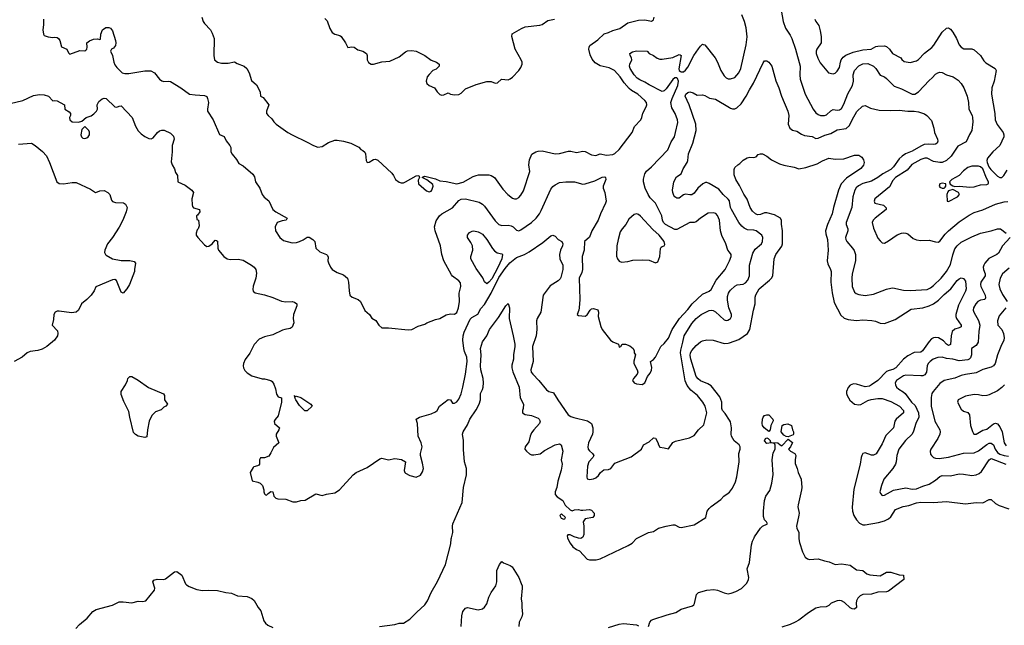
# Model space of a CAD drawing. Header units: inches. Extents: x 1771504 to 1971212, y 471788 to 643615.
# Tile 91 of 256: x 1873361 to 1882572, y 509182 to 514846. Entities that reach past the tile are written whole.
import ezdxf

# ---------------------------------------------------------------- set-up
doc = ezdxf.new("R2010")
doc.units = ezdxf.units.IN
doc.header["$MEASUREMENT"] = 0
for name, color, linetype in [('B8570', 7, 'Continuous'), ('B8571', 7, 'Continuous'), ('B8580', 7, 'Continuous'), ('B8581', 7, 'Continuous')]:
    doc.layers.add(name, color=color, linetype=linetype)

msp = doc.modelspace()

# ---------------------------------------------------------------- linework, layer by layer
at = {"layer": 'B8570', "color": 5}
for points, elevation in [([(1876726, 509170), (1876870, 509190.8), (1876910, 509201), (1876950, 509201), (1877010, 509238.8), (1877074.6, 509305.4), (1877150, 509372.4), (1877174.7, 509410), (1877209.8, 509490.2), (1877270, 509590.4), (1877343.4, 509750), (1877395.4, 509944.6), (1877398.4, 509990), (1877400.8, 510000)], 420), ([(1878485.9, 510000), (1878488, 509990), (1878510, 509950.8), (1878536.8, 509916.8), (1878571.3, 509890), (1878597.3, 509877.3), (1878670, 509802), (1878690, 509793), (1878753.2, 509793.2), (1878790, 509803.1), (1879052.6, 509927.4), (1879089.6, 509950.4), (1879130, 509993), (1879143.8, 510000)], 420), ([(1878618.5, 510000), (1878610, 509995.1), (1878590, 509997), (1878580.5, 510000)], 420), ([(1877492.3, 509170), (1877497.4, 509270), (1877506.2, 509310), (1877530, 509342.3), (1877550, 509348.9), (1877650, 509327.1), (1877690, 509335.2), (1877710, 509350.2), (1877730, 509382), (1877750, 509443.8), (1877771.9, 509490), (1877815.8, 509550), (1877825.6, 509590), (1877825.4, 509694.6), (1877850, 509751), (1877870, 509778), (1877885.8, 509765.8), (1877950, 509741.3), (1877967.8, 509727.8), (1878028.9, 509628.9), (1878053.7, 509573.7), (1878061.1, 509550), (1878061.7, 509530), (1878051.4, 509430), (1878059.5, 509390), (1878058.7, 509350), (1878065.2, 509290), (1878058.9, 509261.1), (1878033.2, 509210), (1878029.1, 509170)], 380), ([(1873887, 509153), (1873919.7, 509190), (1873991.3, 509250), (1874043.5, 509310), (1874074.5, 509330), (1874230, 509371.5), (1874290, 509401.2), (1874330, 509402.4), (1874410, 509392.9), (1874470, 509406.5), (1874510, 509405), (1874542, 509410), (1874620.3, 509510), (1874625.6, 509530), (1874607.6, 509590), (1874615.3, 509604.7), (1874645.6, 509614.4), (1874708.3, 509611.7), (1874723.5, 509616.5), (1874810, 509681), (1874830, 509684.7), (1874876, 509650), (1874911.3, 509570), (1874920.7, 509560.7), (1874946, 509546), (1875017.6, 509517.6), (1875070, 509506), (1875130.3, 509510.3), (1875210, 509508.4), (1875290, 509487.7), (1875341.4, 509481.4), (1875396.8, 509456.8), (1875490, 509450.7), (1875533.2, 509433.2), (1875555.2, 509415.2), (1875591, 509350), (1875616.1, 509316.1), (1875643.9, 509223.9), (1875661.1, 509201.1), (1875682.6, 509182.6), (1875730, 509160.5)], 420), ([(1879243.9, 509170), (1879256.4, 509210), (1879270.7, 509229.3), (1879283.8, 509236.2), (1879419.2, 509280.8), (1879498.6, 509301.4), (1879550, 509334), (1879655.8, 509364.2), (1879666.7, 509373.3), (1879673, 509387), (1879693.3, 509470), (1879710, 509490.3), (1879790, 509512), (1879855.6, 509515.6), (1879890, 509510.4), (1879950, 509484.6), (1879990, 509476.9), (1880000, 509478.7)], 380), ([(1878870, 509161.1), (1878970, 509194), (1879010, 509198.9), (1879130, 509184.9), (1879150, 509176.5)], 380)]:
    msp.add_lwpolyline(points, dxfattribs=dict(at, elevation=elevation))
at = {"layer": 'B8571', "color": 5}
for points, elevation in [([(1873584, 514850), (1873583.5, 514796.5), (1873577.3, 514750), (1873582.8, 514710), (1873590, 514698), (1873625.8, 514685.8), (1873670, 514680.7), (1873690, 514682.8), (1873710, 514678.8), (1873724.7, 514670), (1873737.3, 514650), (1873750.8, 514590.8), (1873802, 514570), (1873816.9, 514536.9), (1873830, 514522), (1873922.7, 514557.3), (1873970, 514556), (1873980.4, 514559.6), (1873988.7, 514570), (1873992.7, 514590), (1873989.3, 514630.7), (1874012.5, 514647.5), (1874050, 514664), (1874090, 514667.3), (1874110, 514661), (1874115.5, 514664.5), (1874120.4, 514710), (1874136.8, 514750), (1874167.9, 514772.1), (1874193.6, 514773.6), (1874210, 514766.9), (1874230, 514742), (1874257.4, 514650), (1874259.8, 514630), (1874255.8, 514604.2), (1874239.1, 514580.9), (1874219.1, 514570), (1874210.4, 514550), (1874228.9, 514510), (1874240.3, 514450), (1874250, 514423.8), (1874270, 514398), (1874320.7, 514350), (1874343, 514343), (1874382.3, 514342.3), (1874530, 514368.1), (1874586.9, 514366.9), (1874621.3, 514350), (1874669, 514289), (1874690, 514273), (1874710, 514268), (1874750, 514270.8), (1874770, 514266.8), (1874868.1, 514208.1), (1874950, 514150.8), (1875002.5, 514142.5), (1875090, 514137.6), (1875110, 514127.7), (1875118.9, 514110), (1875127, 514070), (1875118, 514010), (1875119.1, 513990), (1875170.6, 513910), (1875230, 513771.3), (1875272.2, 513752.2), (1875292.3, 513712.3), (1875326.8, 513670), (1875334.8, 513650), (1875336, 513610), (1875347.5, 513587.5), (1875390, 513538), (1875410, 513502), (1875450, 513478), (1875542.5, 513402.5), (1875556.4, 513376.4), (1875568.1, 513328.1), (1875606.8, 513270), (1875630, 513212), (1875647.1, 513187.1), (1875690.6, 513150.6), (1875730, 513071.3), (1875758, 513050), (1875862, 512990), (1875854, 512970), (1875815.9, 512964.1), (1875770.6, 512949.4), (1875750.8, 512910), (1875754.8, 512870), (1875793.4, 512810), (1875830, 512781.6), (1875910, 512758.9), (1875950, 512762), (1875979.3, 512770), (1876013.2, 512786.8), (1876050, 512813), (1876070, 512810.5), (1876102, 512790), (1876122, 512770), (1876131.3, 512710), (1876170, 512674.8), (1876230, 512651.3), (1876239.8, 512639.8), (1876246, 512626), (1876244.9, 512590), (1876250, 512572), (1876267.7, 512530), (1876284, 512510), (1876330, 512481.6), (1876390, 512461), (1876427.1, 512427.1), (1876437.3, 512390), (1876441.6, 512310), (1876450.4, 512270), (1876470.7, 512250), (1876527.9, 512227.9), (1876550, 512210.5), (1876590, 512126.8), (1876634, 512090), (1876654.8, 512054.8), (1876693.7, 512033.7), (1876720.7, 511990), (1876750, 511964.9), (1876810, 511963.8), (1876994.8, 511945.2), (1877030, 511947.7), (1877090, 511978.8), (1877150, 511998), (1877170, 512010.4), (1877250, 512042.4), (1877290, 512052.7), (1877350, 512086.4), (1877390, 512096.4), (1877430, 512093.4), (1877450, 512107.7), (1877466.6, 512150), (1877476.1, 512210), (1877473.3, 512286.7), (1877486.6, 512350), (1877484.2, 512384.2), (1877470, 512403.7), (1877410, 512447.6), (1877400, 512460), (1877329.8, 512590), (1877309.4, 512649.4), (1877297.7, 512730), (1877246.1, 512870), (1877240.8, 512910), (1877255.6, 512964.4), (1877287.3, 513012.7), (1877309.2, 513030.8), (1877410, 513085.7), (1877470, 513154.3), (1877490, 513166.3), (1877530, 513170.3), (1877659.1, 513139.1), (1877690, 513120.4), (1877710, 513100.4), (1877810, 512965.3), (1877844.4, 512930), (1877870, 512922), (1877930, 512922.8), (1877958.6, 512918.6), (1877977.1, 512910), (1878010, 512877.1), (1878030, 512872), (1878050, 512879.1), (1878150, 512949), (1878193.3, 512990), (1878222.2, 513030), (1878238.5, 513061.5), (1878330, 513260.7), (1878350, 513285.5), (1878370, 513300.5), (1878410, 513323), (1878470, 513330.4), (1878550, 513328.7), (1878628.8, 513308.8), (1878650, 513311.7), (1878740.9, 513339.1), (1878810, 513374.6), (1878836.3, 513376.3), (1878841, 513370), (1878842.8, 513350), (1878819.1, 513290), (1878819.1, 513270), (1878834.4, 513230), (1878848.2, 513150), (1878842.6, 513130), (1878795.3, 513030), (1878773.1, 512970), (1878712.7, 512870), (1878690, 512813.2), (1878646, 512770), (1878640.3, 512690), (1878624, 512630), (1878626.2, 512510), (1878619.1, 512480.9), (1878596, 512430), (1878600.9, 512230), (1878595.8, 512150), (1878591.7, 512128.3), (1878574.8, 512090), (1878590, 512080.5), (1878650, 512073.7), (1878670, 512084.4), (1878696.3, 512130), (1878710, 512141.7), (1878730, 512146.3), (1878770, 512131.8), (1878775.8, 512110), (1878772.7, 512070), (1878797.1, 511977.1), (1878810.8, 511950), (1878888.4, 511850), (1878910, 511834), (1878962, 511810), (1878970, 511782), (1878986, 511790), (1878998, 511810), (1879027.7, 511812.3), (1879070, 511796.5), (1879099.1, 511770), (1879110.6, 511750), (1879110.9, 511730.9), (1879122, 511710), (1879106.4, 511653.6), (1879106.4, 511630), (1879138.8, 511570), (1879142.8, 511550), (1879136, 511530), (1879102.8, 511490), (1879094, 511470), (1879109.1, 511449.1), (1879130, 511441.7), (1879185.1, 511434.9), (1879210, 511450.8), (1879234.3, 511510), (1879258.6, 511541.4), (1879271.9, 511568.1), (1879274.5, 511594.5), (1879263.7, 511650), (1879290, 511668.4), (1879309.6, 511690), (1879359.5, 511790), (1879390, 511817.3), (1879430, 511868), (1879464.2, 511950), (1879533.3, 512050), (1879610, 512135.3), (1879651.3, 512188.7), (1879750, 512280.4), (1879810, 512308.5), (1879830, 512323.8), (1879875.3, 512410), (1879962.2, 512510), (1880000, 512591.3)], 460), ([(1875065.2, 514870), (1875076.6, 514830), (1875089.1, 514809.1), (1875144.2, 514750), (1875161.1, 514721.1), (1875179.5, 514670), (1875175.5, 514510), (1875182.8, 514470), (1875210, 514449.2), (1875250, 514440.6), (1875310, 514438.6), (1875370, 514453), (1875396.3, 514436.3), (1875462, 514410), (1875486, 514390), (1875506.4, 514350), (1875530, 514276), (1875576.5, 514236.5), (1875593, 514210), (1875611.6, 514168.4), (1875614, 514130), (1875638, 514118), (1875691, 514050), (1875671, 513990), (1875671, 513970), (1875684.9, 513950), (1875718.2, 513918.2), (1875737.4, 513890), (1875760.3, 513870), (1875870, 513790.9), (1875908.4, 513768.4), (1876050, 513701.9), (1876108, 513668), (1876150, 513653.8), (1876190, 513658.7), (1876250, 513698), (1876310, 513719.3), (1876330, 513720.5), (1876390, 513710.4), (1876458, 513690), (1876533.2, 513653.2), (1876550.8, 513630.8), (1876570, 513624), (1876588.4, 513608.4), (1876596.4, 513590), (1876601.6, 513530), (1876610, 513511), (1876630, 513514), (1876670, 513539.1), (1876690, 513540.7), (1876710, 513531), (1876842.8, 513410), (1876858.8, 513390), (1876878, 513350), (1876910, 513326.8), (1876930, 513320.7), (1876950, 513321.6), (1876970, 513328.5), (1877070, 513386), (1877094, 513390), (1877102, 513370), (1877090, 513346), (1877091, 513310), (1877166.6, 513246.6), (1877190, 513236.4), (1877210, 513242.4), (1877215.8, 513250), (1877229.3, 513290), (1877225.6, 513305.6), (1877170, 513348.7), (1877126, 513370), (1877140.4, 513379.6), (1877150, 513382), (1877250, 513356.4), (1877290, 513337.4), (1877350, 513333.8), (1877451.4, 513311.4), (1877510, 513327.1), (1877601.7, 513378.3), (1877630, 513388.7), (1877653.4, 513393.4), (1877750, 513395.2), (1877772.4, 513390), (1877802.6, 513370), (1877881.1, 513261.1), (1877926.7, 513210), (1877970, 513178), (1877990, 513170.3), (1878008.1, 513171.9), (1878030, 513183.1), (1878050, 513203.8), (1878073.4, 513246.6), (1878132.5, 513427.5), (1878124.1, 513490), (1878130, 513534.8), (1878153.2, 513586.8), (1878189.8, 513610.2), (1878210, 513616.5), (1878250, 513618.9), (1878371.5, 513591.5), (1878410, 513595.2), (1878495.3, 513615.3), (1878515.8, 513615.8), (1878570, 513604.6), (1878630, 513616.5), (1878650, 513611.9), (1878710, 513581.8), (1878750, 513574.4), (1878790, 513590.3), (1878850, 513577.6), (1878910, 513586), (1878930, 513595.8), (1878970, 513631), (1879092, 513790), (1879111.5, 513848.5), (1879171.9, 513910), (1879182, 513930), (1879190, 513970.5), (1879221, 514030), (1879227.1, 514050), (1879223.5, 514070), (1879209.6, 514090), (1879142.6, 514150), (1879084.5, 514184.5), (1879062.5, 514202.5), (1879016.7, 514256.7), (1878979.4, 514310), (1878924.4, 514370), (1878876.6, 514396.6), (1878790, 514415.3), (1878743.8, 514443.8), (1878716.8, 514476.8), (1878697.9, 514517.9), (1878686.6, 514570), (1878687.9, 514590), (1878695.4, 514604.6), (1878770, 514659), (1878830, 514713.8), (1878870, 514725), (1878910, 514745.2), (1878975, 514765), (1879050, 514815.2), (1879150, 514842.6), (1879210, 514844.9), (1879270, 514833.1), (1879290, 514844.4), (1879296.4, 514870)], 480), ([(1876216.5, 514856.5), (1876235.8, 514835.8), (1876262.6, 514762.6), (1876285.5, 514725.5), (1876309, 514709), (1876357, 514697), (1876368.4, 514688.4), (1876408, 514630), (1876430, 514584.7), (1876466.6, 514593.4), (1876490, 514588), (1876525.5, 514565.5), (1876570.8, 514550), (1876604.9, 514530), (1876610.5, 514510), (1876610.4, 514470), (1876624.2, 514444.2), (1876650, 514430.3), (1876670, 514429.2), (1876748.3, 514451.7), (1876822, 514458), (1876910, 514498), (1876970, 514546.8), (1876990, 514554.8), (1877030, 514558), (1877070, 514550.3), (1877150, 514510.2), (1877210, 514466), (1877261, 514450), (1877286, 514430), (1877284.7, 514410), (1877256.8, 514383.2), (1877224.7, 514370), (1877190, 514334), (1877174, 514310), (1877162.4, 514270), (1877170.6, 514250), (1877190, 514230.6), (1877241, 514210), (1877265.5, 514170), (1877290, 514146.4), (1877310, 514140.3), (1877330, 514143.1), (1877370, 514160.7), (1877392, 514150), (1877430, 514142), (1877470, 514146.8), (1877490, 514158.8), (1877530, 514199.5), (1877630, 514240.3), (1877730, 514268.2), (1877770, 514267.3), (1877810, 514250.8), (1877830, 514256), (1877869.6, 514290.4), (1877930, 514284), (1877950, 514291.8), (1877970, 514307.4), (1878030.4, 514369.6), (1878050, 514400.3), (1878061.4, 514430), (1878060.3, 514450), (1878052.9, 514470), (1877995.5, 514570), (1877964.8, 514690), (1877967.1, 514712.9), (1878055.9, 514764.1), (1878090, 514778), (1878226.7, 514793.3), (1878250, 514800.8), (1878301.7, 514838.3), (1878363.6, 514850)], 520), ([(1880000, 512673.2), (1879986.6, 512690), (1879966.6, 512750), (1879929, 512829), (1879918, 512870), (1879906.4, 512970), (1879890, 513014.5), (1879873.4, 513033.4), (1879850, 513040.3), (1879802.8, 513037.2), (1879730, 512989.7), (1879690, 512954), (1879670, 512948.2), (1879630, 512949.6), (1879510, 512885.1), (1879490, 512884), (1879402.9, 512930), (1879383, 512950), (1879375.1, 512970), (1879369.7, 513010), (1879310, 513129.4), (1879260, 513180), (1879240.4, 513210), (1879213.3, 513270), (1879196.9, 513330), (1879195.6, 513355.6), (1879210, 513404), (1879226.3, 513430), (1879270.6, 513469.4), (1879424.7, 513630), (1879457, 513703), (1879485.4, 513750), (1879497.4, 513790), (1879516.7, 513883.3), (1879514.5, 513910), (1879494.5, 513970), (1879461.1, 514021.1), (1879453.1, 514070), (1879464.8, 514110), (1879516.8, 514230), (1879525.6, 514270), (1879516.3, 514296.3), (1879510, 514301.6), (1879490, 514301.6), (1879470, 514285.8), (1879410, 514200.6), (1879390, 514182), (1879370, 514174.8), (1879250, 514236.5), (1879210, 514261.7), (1879161.9, 514281.9), (1879138.6, 514298.6), (1879110, 514331.1), (1879071.8, 514390), (1879064.2, 514410), (1879068.8, 514431.2), (1879088.2, 514470), (1879085.1, 514490), (1879072, 514510), (1879069.6, 514530.4), (1879094.2, 514545.8), (1879130, 514554.9), (1879230, 514550.4), (1879248.4, 514528.4), (1879290, 514511.5), (1879325.3, 514485.3), (1879350, 514476.6), (1879370, 514475.8), (1879470, 514492.1), (1879530, 514520.3), (1879538.6, 514518.6), (1879550.2, 514510), (1879526, 514386), (1879531, 514371), (1879541.8, 514361.8), (1879550, 514357.8), (1879570, 514358.7), (1879590, 514373.7), (1879610, 514401.9), (1879667.9, 514512.1), (1879710, 514574), (1879730, 514599.2), (1879750, 514616.1), (1879755.3, 514615.3), (1879770.2, 514610.2), (1879866, 514490), (1879887.8, 514450), (1879920.3, 514370), (1879950, 514320.3), (1879970, 514303.2), (1879990, 514293.8), (1880000, 514292.6)], 460), ([(1873270, 514061.7), (1873390.7, 514089.3), (1873490, 514135.8), (1873546.6, 514146.6), (1873590, 514143), (1873630.4, 514130.4), (1873670, 514086), (1873689.2, 514090.8), (1873710, 514087.3), (1873774.2, 514054.2), (1873778.8, 514050), (1873784, 514010), (1873824, 513984), (1873836, 513970), (1873836, 513950), (1873827.3, 513930), (1873831, 513910), (1873850, 513891), (1873910, 513886), (1873942.7, 513897.3), (1873982, 513930), (1874030, 513945.5), (1874055.2, 513964.8), (1874079.3, 513990), (1874089.3, 514010), (1874086.6, 514050), (1874099.7, 514080.3), (1874133.7, 514106.3), (1874150, 514112), (1874170, 514108.7), (1874250, 514030.6), (1874270, 514026.8), (1874290, 514036), (1874310, 514038.8), (1874412.4, 513930), (1874444.9, 513850), (1874470, 513805.5), (1874497.1, 513777.1), (1874530, 513753.4), (1874570, 513733.4), (1874590, 513730.3), (1874610, 513742.4), (1874648.7, 513791.3), (1874670, 513807.4), (1874690, 513813.9), (1874712, 513812), (1874770, 513785.8), (1874798.1, 513758.1), (1874804.7, 513730), (1874788.6, 513670), (1874788.1, 513610), (1874777.5, 513517.5), (1874787.1, 513487.1), (1874810.3, 513450), (1874817.5, 513417.5), (1874835.5, 513390), (1874841, 513330), (1874910, 513296.8), (1874972.2, 513250), (1874985.5, 513230), (1874970.2, 513170), (1874973, 513113), (1874978, 513098), (1874987.7, 513087.7), (1875042, 513070), (1875044.7, 513050), (1875023.6, 513016.4), (1875014, 513010), (1875018, 512978), (1875032, 512970), (1875038.8, 512918.8), (1875030.8, 512890), (1875020.9, 512879.1), (1875010.4, 512850), (1875013, 512830), (1875026, 512810), (1875090, 512739.1), (1875110, 512726), (1875131.2, 512728.8), (1875161.2, 512750), (1875190, 512784.7), (1875202, 512782), (1875210, 512774), (1875214.8, 512710), (1875221, 512690), (1875270.7, 512630), (1875302.8, 512610), (1875330, 512603.6), (1875405.3, 512605.3), (1875450, 512597.1), (1875530.4, 512550.4), (1875554.8, 512530), (1875570.8, 512510), (1875576.8, 512476.8), (1875570.5, 512430), (1875546.3, 512353.7), (1875542.6, 512322.6), (1875546.3, 512306.3), (1875564.9, 512290), (1875652.3, 512272.3), (1875730, 512247.9), (1875810, 512214), (1875850, 512208.2), (1875910, 512208.8), (1875930, 512204), (1875954.7, 512190), (1875952.7, 512170), (1875922, 512090), (1875919.7, 512050), (1875924.4, 512010), (1875910.3, 511969.7), (1875890, 511957), (1875842, 511950), (1875818.5, 511941.5), (1875730, 511897.2), (1875650, 511881.2), (1875601.1, 511858.9), (1875552.8, 511807.2), (1875512.3, 511727.7), (1875470, 511668.7), (1875454, 511630), (1875450.8, 511610), (1875454, 511590), (1875465.8, 511565.8), (1875490, 511542.8), (1875533.7, 511513.7), (1875630, 511486), (1875650, 511486), (1875710, 511471), (1875722, 511462), (1875738, 511438), (1875754.8, 511394.8), (1875764.7, 511344.7), (1875778, 511318), (1875811.3, 511310), (1875811, 511270), (1875778.8, 511141.2), (1875750, 511108), (1875741, 511090), (1875746, 511070), (1875791.3, 511030), (1875786, 511010), (1875761, 510970), (1875758.8, 510950), (1875784.7, 510890), (1875734.1, 510845.9), (1875710, 510794), (1875690, 510764), (1875650, 510748.7), (1875612, 510748), (1875604.7, 510730), (1875604.7, 510690), (1875598.8, 510681.2), (1875586.4, 510673.6), (1875550, 510664), (1875543.4, 510656.6), (1875516, 510610), (1875534, 510534), (1875590, 510521), (1875610, 510511), (1875632, 510490), (1875644.7, 510450), (1875644.7, 510430), (1875652, 510410), (1875661, 510401), (1875670, 510398), (1875684.7, 510415.3), (1875710, 510432), (1875730, 510431.3), (1875738.8, 510390), (1875758, 510370), (1875775.1, 510364.9), (1875850, 510360.5), (1875916.1, 510336.1), (1875950, 510336.4), (1875990, 510348), (1876030, 510353.4), (1876130, 510410.4), (1876190, 510395.5), (1876230, 510408), (1876310, 510419.5), (1876351.6, 510448.4), (1876479.5, 510590), (1876510, 510611.8), (1876610, 510657.6), (1876730, 510739.3), (1876750, 510744.9), (1876810, 510730.6), (1876870, 510740.7), (1876933.7, 510733.7), (1876971, 510710), (1876958.8, 510630), (1876964, 510610), (1876970, 510604), (1877010, 510583), (1877070, 510567.3), (1877110, 510586), (1877130, 510618), (1877138, 510650), (1877130, 510698), (1877109, 510770), (1877109, 510790), (1877125.2, 510850), (1877118, 510890), (1877088, 510950), (1877082, 511070), (1877069.4, 511110), (1877101.2, 511130), (1877210, 511161.1), (1877250, 511176.9), (1877266.3, 511190), (1877288.6, 511231.4), (1877370, 511293.6), (1877390, 511292), (1877410, 511260.7), (1877430, 511258.4), (1877450, 511272.4), (1877470, 511297.1), (1877490, 511347.7), (1877507.1, 511410), (1877531, 511530), (1877546.5, 511650), (1877543.4, 511690), (1877522, 511742), (1877515.8, 511770), (1877505.2, 511850), (1877508.4, 511890), (1877517.7, 511922.3), (1877576.4, 512043.6), (1877590, 512061.3), (1877647.3, 512092.7), (1877674, 512146), (1877710, 512183.8), (1877770, 512289.1), (1877844.6, 512435.4), (1877902.2, 512517.8), (1877947.4, 512572.6), (1878010, 512622), (1878082.9, 512650), (1878126.6, 512673.4), (1878256.4, 512763.6), (1878330, 512826), (1878350, 512830.6), (1878370, 512820.7), (1878398.8, 512790), (1878434, 512770), (1878443, 512750), (1878439.5, 512730), (1878418.9, 512690), (1878410.3, 512650), (1878414.9, 512610), (1878442.2, 512550), (1878442.9, 512510), (1878424.1, 512435.9), (1878416.9, 512423.1), (1878397.3, 512402.7), (1878324.5, 512355.5), (1878258, 512270), (1878235.6, 512110), (1878201.5, 512050), (1878195.5, 512030), (1878199.3, 511950), (1878193.2, 511890), (1878159.5, 511790), (1878164.8, 511650), (1878141.2, 511570), (1878146.5, 511550), (1878159.8, 511530), (1878218.9, 511470), (1878290, 511383.8), (1878310, 511368.2), (1878350, 511359.1), (1878354.6, 511354.6), (1878394.3, 511290), (1878491.4, 511151.4), (1878515.3, 511135.3), (1878543.9, 511123.9), (1878673, 511093), (1878709, 511069), (1878722.6, 511030), (1878723.1, 510990), (1878718.9, 510970), (1878682.4, 510890), (1878677.3, 510850), (1878680.3, 510830), (1878690, 510812.7), (1878718, 510790), (1878730.6, 510770), (1878722, 510750), (1878684.2, 510710), (1878674, 510670), (1878665.5, 510570), (1878670, 510552), (1878690, 510546), (1878710, 510548), (1878729.1, 510550.9), (1878750, 510561), (1878776, 510584), (1878794, 510610), (1878824.1, 510635.9), (1878870, 510639.1), (1878890, 510647.7), (1878930, 510698.8), (1879082.7, 510757.3), (1879179, 510830), (1879195.3, 510870), (1879250, 510899.1), (1879290, 510936), (1879310, 510931), (1879332.1, 510892.1), (1879337.3, 510870), (1879350, 510846.8), (1879390, 510842.8), (1879430, 510831.3), (1879470, 510891), (1879496.5, 510903.5), (1879625.6, 510934.4), (1879670, 510957.3), (1879712, 511010), (1879762, 511058), (1879788.8, 511170), (1879773.3, 511230), (1879752.4, 511270), (1879701.3, 511330), (1879639.6, 511379.6), (1879605.6, 511425.6), (1879587.7, 511467.7), (1879543.8, 511730), (1879544.8, 511755.2), (1879566.1, 511830), (1879577.3, 511890), (1879650, 512003.2), (1879690, 512050.2), (1879735.4, 512090), (1879810, 512127.1), (1879830, 512130.2), (1879850, 512125.8), (1879870, 512113.8), (1879950, 512038.5), (1879970, 512032.6), (1879984.7, 512035.3), (1880000, 512043.9)], 440), ([(1880000, 513151.2), (1879988.7, 513168.7), (1879941.8, 513210), (1879900.1, 513260.1), (1879810, 513315.3), (1879790, 513323.5), (1879777.5, 513322.5), (1879750.4, 513310), (1879703.8, 513270), (1879670, 513222.7), (1879650, 513209.3), (1879630, 513207), (1879590, 513215.6), (1879570, 513208.2), (1879530, 513178), (1879510, 513175.6), (1879490, 513188.4), (1879481.1, 513201.1), (1879469.9, 513229.9), (1879468.4, 513250), (1879480.7, 513330), (1879505.3, 513374.7), (1879550, 513403.1), (1879567.6, 513452.4), (1879604.5, 513510), (1879611.8, 513530), (1879618.7, 513590), (1879659.8, 513690), (1879689.8, 513810), (1879686.4, 513870), (1879622.7, 514050), (1879586.3, 514130), (1879593.2, 514150), (1879610, 514164), (1879630, 514170.6), (1879662.5, 514162.5), (1879698.8, 514138.8), (1879750, 514143.8), (1879770, 514137.6), (1879813, 514113), (1879870, 514101.5), (1880000, 514024.9)], 440), ([(1873350, 513682.5), (1873470.3, 513690.3), (1873504.7, 513670), (1873574.6, 513614.6), (1873610, 513571.3), (1873640.7, 513510), (1873706.8, 513330), (1873730, 513313.4), (1873770, 513311.6), (1873850, 513324.1), (1873890, 513323.9), (1874022.4, 513262.4), (1874070, 513230.7), (1874090, 513234.8), (1874110, 513246), (1874150, 513247.3), (1874186, 513230), (1874202.8, 513210), (1874218.8, 513158.8), (1874230, 513146), (1874257.3, 513137.3), (1874332.2, 513132.2), (1874350, 513122), (1874364.7, 513090), (1874355.5, 513050), (1874325.3, 512970), (1874290, 512904), (1874230.1, 512810), (1874180.7, 512750), (1874156.1, 512690), (1874154.6, 512670), (1874162, 512650), (1874170, 512643.1), (1874230, 512609.1), (1874310, 512595.3), (1874390, 512594.6), (1874430, 512584), (1874444, 512570), (1874434, 512510), (1874436, 512490), (1874386.8, 512370), (1874362.8, 512330), (1874330, 512288.7), (1874310, 512299), (1874265.4, 512405.4), (1874250, 512414.7), (1874230, 512414.2), (1874073.7, 512346.3), (1874057.3, 512310), (1874030.5, 512270), (1873990, 512229.5), (1873937.3, 512190), (1873910, 512129), (1873890.4, 512109.6), (1873845.8, 512105.8), (1873730, 512119.3), (1873710, 512119), (1873692, 512110), (1873681, 512090), (1873678, 512042), (1873664.7, 511990), (1873715.3, 511935.3), (1873718, 511910), (1873714.8, 511890), (1873684.9, 511850), (1873613, 511790), (1873570, 511763), (1873530, 511751.5), (1873457.3, 511742.7), (1873430, 511729.6), (1873384.9, 511690), (1873310, 511649.6)], 420), ([(1880000, 512135.2), (1879993.7, 512150), (1879983.2, 512223.2), (1879983.8, 512256.2), (1879990.5, 512289.5), (1880000, 512303)], 440), ([(1877400.8, 510000), (1877412.8, 510050), (1877409.8, 510109.8), (1877413.5, 510130), (1877499.7, 510330), (1877511.8, 510470), (1877539.7, 510590), (1877540.4, 510650), (1877523.4, 510710), (1877512.3, 510827.7), (1877514, 510910), (1877502, 510970), (1877509.5, 510990), (1877550, 511055.3), (1877570.4, 511109.6), (1877630, 511196.5), (1877659, 511250), (1877671.2, 511290), (1877670.8, 511350), (1877690, 511386.7), (1877696.7, 511410), (1877699.9, 511450), (1877696.7, 511490), (1877676.3, 511570), (1877671.5, 511608.5), (1877677.2, 511710), (1877672.4, 511770), (1877690, 511833), (1877731.3, 511888.7), (1877755.8, 511950), (1877839.1, 512060.9), (1877910, 512171), (1877930.6, 512190.6), (1877942, 512150), (1877940.2, 512050), (1877978, 511890), (1877991.8, 511810), (1877993.1, 511790), (1877980.2, 511710), (1877981.7, 511670), (1877964.8, 511615.2), (1877964.1, 511590), (1877973.5, 511553.5), (1878033.1, 511410), (1878044, 511310), (1878074.9, 511250), (1878072, 511210), (1878063.7, 511190), (1878066, 511170), (1878090, 511152.7), (1878150, 511143.8), (1878210, 511118.8), (1878221, 511110), (1878230.7, 511090), (1878222.8, 511070), (1878170, 511011.5), (1878150, 510980.7), (1878136, 510950), (1878122.6, 510897.4), (1878090.7, 510850), (1878087.3, 510830), (1878101, 510810), (1878130, 510786), (1878150, 510776), (1878170, 510774.8), (1878230, 510786), (1878270, 510817), (1878370.5, 510870.5), (1878410, 510880.5), (1878426.8, 510870), (1878442, 510810), (1878426.4, 510730), (1878434.9, 510690), (1878434, 510670), (1878427.8, 510632.2), (1878393.7, 510530), (1878385.7, 510470), (1878368.9, 510430), (1878370, 510406.8), (1878390, 510383), (1878441, 510350), (1878464.5, 510304.5), (1878510, 510262), (1878530, 510254), (1878550, 510262), (1878590, 510264.7), (1878610, 510258), (1878630, 510258), (1878690, 510264.7), (1878710, 510258), (1878736, 510230), (1878736, 510210), (1878722, 510190), (1878650, 510178), (1878632, 510150), (1878638, 510110), (1878638.8, 510030), (1878630, 510006.6), (1878618.5, 510000)], 420), ([(1880000, 511100), (1879962, 511162), (1879936.1, 511190), (1879929.8, 511210), (1879929, 511270), (1879910, 511319.7), (1879830, 511420.8), (1879799.6, 511439.6), (1879729.9, 511469.9), (1879707.6, 511487.6), (1879690, 511509.7), (1879638.1, 511670), (1879633.6, 511706.4), (1879636.8, 511730), (1879650, 511752), (1879690, 511798), (1879730, 511833.4), (1879750, 511843.7), (1879790, 511850.3), (1879850, 511847.2), (1879950, 511817), (1879990, 511819.5), (1880000, 511823.1)], 420), ([(1879143.8, 510000), (1879242, 510050), (1879290, 510058), (1879338, 510090), (1879409.5, 510110.5), (1879470, 510121.6), (1879490, 510120.5), (1879530, 510100.5), (1879550, 510096.3), (1879670, 510120.7), (1879779.3, 510190), (1879792, 510250), (1879810, 510273.4), (1879830, 510293.4), (1879920.9, 510359.1), (1879949, 510390), (1879990, 510416.3), (1880000, 510428.4)], 420), ([(1878580.5, 510000), (1878548.7, 510010), (1878510, 510029.2), (1878490, 510028.7), (1878482, 510018), (1878485.9, 510000)], 420)]:
    msp.add_lwpolyline(points, dxfattribs=dict(at, elevation=elevation))
for points, elevation in [([(1873970, 513846), (1873942, 513818), (1873931.3, 513770), (1873938, 513750), (1873950, 513738), (1873970, 513736), (1873990, 513741), (1874002, 513750), (1874012.5, 513767.5), (1874012.9, 513792.9), (1874008, 513810)], 440), ([(1879130, 513029.6), (1879110, 513022.9), (1879059.7, 512980.3), (1879031, 512929), (1878995.8, 512890), (1878979.3, 512860.7), (1878958.7, 512790), (1878947, 512730), (1878945.3, 512634.7), (1878952.4, 512610), (1878970, 512586.4), (1878990, 512579.5), (1879050, 512584.6), (1879096, 512596), (1879190, 512601.3), (1879250, 512595.5), (1879310, 512571.3), (1879330, 512582), (1879349.3, 512630), (1879354.8, 512705.2), (1879361.5, 512718.5), (1879370, 512726), (1879388.9, 512731.1), (1879396, 512744), (1879389.3, 512770), (1879344.4, 512830), (1879283.6, 512883.6), (1879170, 513007.1), (1879150, 513022.6)], 480), ([(1877730, 512376.2), (1877710, 512395.1), (1877692.7, 512432.7), (1877630, 512519.7), (1877582.5, 512610), (1877582.5, 512630), (1877598.5, 512690), (1877596.8, 512730), (1877582.4, 512762.4), (1877549.6, 512810), (1877549.4, 512830), (1877570, 512856), (1877592.5, 512867.5), (1877610, 512870.6), (1877650, 512861.3), (1877670, 512853.7), (1877690, 512838.7), (1877732.4, 512790), (1877784.6, 512704.6), (1877802.7, 512682.7), (1877826.2, 512666.2), (1877870, 512657.6), (1877877.6, 512650), (1877872.4, 512610), (1877832.8, 512527.2), (1877776.4, 512423.6), (1877750, 512391)], 440), ([(1874530, 510938), (1874470, 510949.6), (1874444.9, 510964.9), (1874426.6, 510986.6), (1874389.6, 511130), (1874381.2, 511181.2), (1874334.2, 511274.2), (1874310, 511342), (1874309.6, 511370), (1874351.1, 511430), (1874369.7, 511470), (1874373.6, 511490), (1874390, 511510.4), (1874410, 511508), (1874470, 511474.9), (1874565.4, 511405.4), (1874705.8, 511345.8), (1874714.9, 511330), (1874715.8, 511290), (1874744, 511250), (1874726.8, 511230), (1874710, 511220.7), (1874684, 511196), (1874630, 511178.3), (1874596.1, 511143.9), (1874572.6, 511090), (1874555.9, 511010), (1874550, 510945.2)], 420), ([(1875942, 511322), (1875950, 511324.7), (1875990, 511312.4), (1876084.7, 511250), (1876098, 511230), (1876050, 511188.7), (1876027.3, 511187.3), (1875978, 511238), (1875944, 511290), (1875935.3, 511310), (1875938, 511318), (1875929.3, 511330.7)], 440), ([(1878430, 510226), (1878414, 510210), (1878425.4, 510185.4), (1878450, 510174), (1878462, 510178), (1878466, 510190)], 420)]:
    msp.add_lwpolyline(points, close=True, dxfattribs=dict(at, elevation=elevation))
at = {"layer": 'B8580', "color": 5, "elevation": 380}
for points in [[(1880000, 509478.7), (1880018, 509482), (1880061.4, 509498.6), (1880113.4, 509526.6), (1880164.4, 509575.6), (1880180.4, 509610), (1880181.5, 509630), (1880165.1, 509710), (1880186.9, 509770), (1880206.8, 509933.2), (1880215.6, 509970), (1880230.6, 510000)], [(1880650.5, 510000), (1880650.3, 509990), (1880657.3, 509957.3), (1880684.9, 509870), (1880710, 509818), (1880730, 509802.4), (1880750, 509797), (1880830, 509805), (1880890, 509783.8), (1880934.4, 509774.4), (1880990, 509751), (1881050, 509758), (1881130, 509744.5), (1881190, 509700.7), (1881250, 509695.3), (1881284.8, 509664.8), (1881315.1, 509655.1), (1881410, 509644.6), (1881470, 509678), (1881510, 509680.3), (1881590, 509655.5), (1881630, 509651.3), (1881630.8, 509610), (1881490, 509501.5), (1881470, 509495.3), (1881390, 509493.1), (1881330, 509472.4), (1881250, 509468.6), (1881222.3, 509457.7), (1881202.7, 509437.3), (1881190.2, 509410), (1881186.9, 509390), (1881190.6, 509350), (1881170, 509333.3), (1881150, 509334.7), (1881130, 509344.8), (1881075.8, 509395.8), (1881050, 509409.8), (1881030, 509413.8), (1881008.2, 509411.8), (1880951.8, 509388.2), (1880930, 509367.3), (1880904.6, 509355.4), (1880850, 509351), (1880810, 509340.9), (1880741.4, 509298.6), (1880651.3, 509230), (1880615.3, 509210), (1880568.2, 509190), (1880490, 509166)]]:
    msp.add_lwpolyline(points, dxfattribs=at)
at = {"layer": 'B8581', "color": 5}
for points, elevation in [([(1880478.5, 514970), (1880504.6, 514830), (1880526.6, 514766.6), (1880570, 514702), (1880585.7, 514670), (1880618.3, 514570), (1880661.3, 514410), (1880658.6, 514330), (1880662, 514290), (1880708.8, 514150), (1880783.6, 514010), (1880810, 513975.3), (1880830, 513959.6), (1880851.1, 513951.1), (1880890.6, 513949.4), (1880910, 513955.2), (1880950, 513994.6), (1880970, 514006.3), (1881010, 513999.6), (1881030, 514002), (1881050, 514016), (1881070, 514054.6), (1881106.9, 514153.1), (1881153.2, 514230), (1881160.4, 514270), (1881158.9, 514330), (1881169.4, 514370.6), (1881210, 514413.6), (1881250, 514432.4), (1881295.1, 514435.1), (1881350, 514410.3), (1881370, 514388.5), (1881410, 514326.5), (1881450, 514310.2), (1881470, 514296.5), (1881543.4, 514223.4), (1881610, 514199.7), (1881710, 514150.3), (1881736, 514150), (1881768, 514170), (1881870, 514277.6), (1881898.9, 514301.1), (1881930, 514335.3), (1881950, 514348.9), (1881970, 514354.9), (1881990, 514352.9), (1882030.8, 514330), (1882094, 514310), (1882139.2, 514279.2), (1882170, 514250.5), (1882194.9, 514210), (1882225.5, 514130), (1882237.3, 514070), (1882240.3, 514010), (1882270.3, 513950), (1882275.6, 513930), (1882277.4, 513890), (1882270, 513809), (1882247, 513773), (1882215.3, 513704.7), (1882137.2, 513662.8), (1882074.5, 513570), (1882030, 513529.8), (1881990, 513510.9), (1881969.8, 513509.8), (1881910, 513519.7), (1881850, 513549.8), (1881830, 513550.7), (1881790, 513537), (1881708.7, 513491.3), (1881662.2, 513437.8), (1881555.8, 513370), (1881530, 513341.7), (1881496.7, 513283.3), (1881361.3, 513170), (1881353.7, 513150), (1881361.6, 513130), (1881442.8, 513110), (1881466, 513086), (1881466.4, 513070), (1881364.4, 512990), (1881344.9, 512970), (1881336.9, 512950), (1881350, 512894.8), (1881390, 512804), (1881410, 512776.3), (1881430, 512758), (1881450, 512757.1), (1881490, 512776.4), (1881570, 512834), (1881610, 512850.4), (1881632.3, 512852.3), (1881650, 512850.4), (1881670, 512841.6), (1881719.9, 512799.9), (1881750, 512786.4), (1881790, 512781.3), (1881870, 512784.4), (1881930, 512768), (1881953.6, 512766.4), (1881970, 512773.4), (1882020.4, 512839.6), (1882051.1, 512870), (1882150, 512954.2), (1882242.5, 513017.5), (1882290, 513041.2), (1882370, 513068.1), (1882490, 513120.8), (1882570, 513143.6), (1882605.5, 513145.5)], 460), ([(1880000, 514292.6), (1880010, 514291.4), (1880050, 514306.7), (1880087.2, 514350), (1880107.8, 514390), (1880156.5, 514610), (1880166.3, 514686.3), (1880157.7, 514770), (1880142.5, 514830), (1880116.1, 514890)], 460), ([(1880801.1, 514850), (1880808.5, 514830), (1880835.6, 514790), (1880850, 514742.8), (1880858.8, 514690), (1880857.6, 514630), (1880816.8, 514570), (1880811.4, 514550), (1880812.7, 514530), (1880827, 514487), (1880850, 514443), (1880927.3, 514350), (1880970, 514339.3), (1880990, 514345.5), (1881010, 514363.8), (1881030, 514398.8), (1881038.7, 514450), (1881047.4, 514470), (1881065.3, 514494.7), (1881090, 514513.6), (1881156.9, 514543.1), (1881250, 514562.9), (1881327.3, 514570), (1881370, 514593.7), (1881390, 514599.5), (1881450, 514601.2), (1881470, 514595.3), (1881498.9, 514570), (1881527.2, 514530), (1881604.9, 514490), (1881612.9, 514472.9), (1881634.7, 514454.7), (1881690, 514445.7), (1881750, 514460.7), (1881770, 514474), (1881825.7, 514534.3), (1881894.6, 514585.4), (1881912.9, 514607.1), (1881990, 514728.4), (1882030, 514767.7), (1882050, 514770.5), (1882070, 514756.3), (1882090, 514728.2), (1882124.7, 514670), (1882150, 514610.4), (1882167.6, 514587.6), (1882194.7, 514574.7), (1882270, 514574.3), (1882290, 514564.2), (1882350, 514510.3), (1882381.5, 514461.5), (1882400.9, 514440.9), (1882486, 514390), (1882496, 514370), (1882477.2, 514270), (1882455.8, 514210), (1882452.9, 514150), (1882484.3, 513970), (1882487.8, 513907.8), (1882505.8, 513865.8), (1882560.1, 513790), (1882567.8, 513770), (1882568.6, 513750), (1882531.8, 513668.2), (1882464.5, 513610), (1882415, 513550), (1882409.5, 513530), (1882412.8, 513510), (1882429, 513469), (1882445.8, 513445.8), (1882510, 513382.2), (1882530.7, 513369.3), (1882550, 513370.3), (1882568.3, 513390), (1882600.3, 513439.7)], 480), ([(1880000, 514024.9), (1880010, 514019), (1880030, 514011.5), (1880050, 514012.6), (1880070, 514020.8), (1880110, 514058.9), (1880156.5, 514130), (1880187, 514190), (1880226.8, 514253.2), (1880317.2, 514442.8), (1880330, 514460.7), (1880350, 514462), (1880370, 514448), (1880396.4, 514410), (1880434.7, 514274.7), (1880463.6, 514210), (1880487.8, 514130), (1880547.8, 513990), (1880556.1, 513950), (1880551.6, 513870), (1880564.4, 513830), (1880590, 513812.2), (1880630, 513803.1), (1880673.8, 513773.8), (1880701.6, 513761.6), (1880773.4, 513753.4), (1880810, 513735.8), (1880830, 513738), (1880894.3, 513765.7), (1880950, 513782), (1881010, 513816.1), (1881091.5, 513828.5), (1881124.7, 513855.3), (1881149.8, 513910), (1881193.7, 513986.3), (1881244.2, 514035.8), (1881270, 514043), (1881319.6, 514019.6), (1881400.7, 514000.7), (1881510, 513995.8), (1881590, 513999.1), (1881670, 513990.2), (1881730, 513991.3), (1881770, 513984.4), (1881825.8, 513965.8), (1881846, 513950), (1881890, 513902), (1881913.4, 513830), (1881920.7, 513790), (1881948.2, 513730), (1881950.3, 513710), (1881943, 513690), (1881930, 513680.5), (1881910, 513677.7), (1881862.6, 513682.6), (1881822.6, 513677.4), (1881790, 513662.8), (1881710, 513614.9), (1881649.4, 513590.6), (1881617.6, 513570), (1881590, 513544.9), (1881535.1, 513470), (1881510, 513446.2), (1881435.2, 513404.8), (1881390, 513369.8), (1881330, 513334.9), (1881250, 513313), (1881206.9, 513293.1), (1881186.1, 513273.9), (1881173.5, 513250), (1881156.3, 513190), (1881145.4, 513090), (1881092.4, 512950), (1881093.1, 512930), (1881107.4, 512890), (1881107.6, 512870), (1881087.9, 512810), (1881089, 512790), (1881098, 512770), (1881151.8, 512710), (1881166.2, 512686.2), (1881179, 512650), (1881181.2, 512590), (1881150.2, 512470), (1881144.4, 512430), (1881150.3, 512350), (1881170, 512299.1), (1881185.7, 512285.7), (1881210, 512275.3), (1881270, 512267.4), (1881350, 512279.6), (1881470, 512326.3), (1881510, 512335.6), (1881530, 512336.9), (1881630, 512316.5), (1881690, 512312.9), (1881850, 512322.9), (1881881.9, 512338.1), (1881910, 512358.6), (1881982, 512430), (1882030, 512490.2), (1882070, 512556.5), (1882091.7, 512648.3), (1882110, 512701.7), (1882130, 512730.2), (1882170, 512765), (1882270, 512815.8), (1882350.6, 512849.4), (1882450, 512870.2), (1882510, 512889.3), (1882536.3, 512890), (1882590, 512850.3)], 440), ([(1880000, 511823.1), (1880090, 511856.1), (1880170, 511910.4), (1880192.4, 511950), (1880224.4, 512130), (1880240.5, 512190), (1880242.6, 512250), (1880247.9, 512272.1), (1880278.7, 512330), (1880374.3, 512410), (1880394.3, 512430), (1880405.7, 512450), (1880419.7, 512610), (1880436, 512650), (1880490, 512727.2), (1880497.8, 512750), (1880498.4, 512870), (1880486.6, 512933.4), (1880486.6, 512966.6), (1880479.3, 512990), (1880422, 513022), (1880350, 513040.7), (1880330, 513040.3), (1880290, 513025.3), (1880262, 513022), (1880243.6, 513030), (1880216.6, 513056.6), (1880194.7, 513090), (1880167.3, 513167.3), (1880135, 513215), (1880095.5, 513295.5), (1880060.9, 513350), (1880044.7, 513395.3), (1880044.7, 513444.7), (1880050, 513462), (1880078, 513490), (1880098.6, 513501.4), (1880129.4, 513530.6), (1880165.6, 513554.4), (1880190, 513558.8), (1880230, 513556), (1880250, 513564.7), (1880270, 513584.7), (1880290, 513591), (1880310, 513591), (1880350, 513570.5), (1880394.3, 513534.3), (1880470, 513498), (1880510, 513484.2), (1880606.1, 513466.1), (1880650, 513450.3), (1880716.8, 513463.2), (1880820.7, 513499.3), (1880870, 513527), (1880929.7, 513550.3), (1880990, 513542.3), (1881070, 513545.7), (1881170, 513578), (1881210, 513577.8), (1881238.8, 513558.8), (1881254.1, 513534.1), (1881260.2, 513510), (1881255.8, 513484.2), (1881230, 513455.6), (1881095.4, 513364.6), (1881046, 513310), (1881021.1, 513250), (1880975.5, 513090), (1880963.2, 513030), (1880917.8, 512930), (1880900.6, 512870), (1880902.9, 512842.9), (1880918.4, 512790), (1880925.5, 512690), (1880916, 512590), (1880922.2, 512562.2), (1880946.5, 512510), (1880951.2, 512490), (1880950.2, 512390.2), (1880962, 512290), (1880981.9, 512201.9), (1881041.8, 512081.8), (1881074.6, 512054.6), (1881110, 512042.7), (1881190, 512031.2), (1881250, 512038.4), (1881334.1, 512034.1), (1881367.4, 512027.4), (1881410, 512006.3), (1881450, 512003.1), (1881550, 512043.5), (1881702.4, 512137.6), (1881810, 512151.6), (1881870, 512169.4), (1881911.4, 512188.6), (1881957.3, 512222.7), (1882010, 512275.5), (1882071.9, 512328.1), (1882130, 512405.5), (1882150, 512422), (1882170, 512430.7), (1882190, 512424.7), (1882210, 512402), (1882214.6, 512330), (1882210, 512306), (1882144.8, 512175.2), (1882117.6, 512090), (1882117.7, 512070), (1882124.1, 512050), (1882170.2, 511990), (1882167.4, 511972.6), (1882150, 511962.5), (1882109.5, 511950.5), (1882085.4, 511930), (1882075.4, 511890), (1882070, 511806.9), (1882050, 511799.8), (1882030, 511812.8), (1882003.5, 511843.5), (1881955.6, 511870), (1881930, 511875), (1881908.6, 511871.4), (1881890, 511859.7), (1881870, 511836.9), (1881807.8, 511750), (1881790, 511737.1), (1881730, 511732.6), (1881670, 511700.9), (1881629.5, 511670), (1881557.2, 511590), (1881530, 511575), (1881493.8, 511566.2), (1881470, 511554.7), (1881390, 511473), (1881330, 511430.8), (1881310, 511419.8), (1881270, 511413.3), (1881190, 511435.8), (1881160.3, 511439.7), (1881130, 511427.3), (1881110, 511405.2), (1881097, 511370), (1881095.3, 511350), (1881101.1, 511330), (1881128, 511288), (1881170, 511250.3), (1881210, 511242.4), (1881230, 511247.1), (1881296.1, 511283.9), (1881325.3, 511294.7), (1881390, 511303.9), (1881430, 511302.4), (1881510, 511276.5), (1881592, 511230), (1881628, 511190), (1881630.6, 511170), (1881560.4, 511110), (1881548.7, 511090), (1881535.3, 511030), (1881463.7, 510956.3), (1881430, 510878.9), (1881373.1, 510786.9), (1881350, 510774.7), (1881330, 510774), (1881270, 510795.1), (1881250, 510787.6), (1881239.6, 510770), (1881232.4, 510750), (1881225.2, 510690), (1881164, 510456), (1881147.6, 510287.6), (1881151.6, 510250), (1881164.9, 510210), (1881188.6, 510168.6), (1881217.7, 510137.7), (1881250, 510122), (1881270, 510121.3), (1881395.7, 510144.3), (1881450, 510159.1), (1881490, 510178.9), (1881510, 510195.8), (1881554, 510266), (1881626.2, 510293.8), (1881677.6, 510302.4), (1881750, 510327.6), (1881790, 510334.9), (1881910, 510330.4), (1882030, 510339.6), (1882210, 510318.4), (1882309.6, 510330.4), (1882370, 510328.7), (1882430, 510359.1), (1882450, 510358.8), (1882490, 510320.5), (1882523.4, 510303.4), (1882614, 510270)], 420), ([(1880000, 512303), (1880010, 512317.4), (1880050, 512354.7), (1880073.5, 512366.5), (1880130, 512373.4), (1880150, 512385.9), (1880172.2, 512410), (1880187.3, 512450), (1880189.9, 512550), (1880219.2, 512660.8), (1880240.8, 512699.2), (1880300.3, 512750), (1880308.9, 512770), (1880313.6, 512810), (1880304.7, 512830), (1880250.4, 512870.4), (1880230, 512876.5), (1880170, 512881.6), (1880137.6, 512897.6), (1880115.4, 512915.4), (1880090, 512948.2), (1880020.2, 513070), (1880011.9, 513090), (1880000.8, 513150), (1880000, 513151.2)], 440), ([(1882626.9, 512810), (1882555.1, 512730), (1882517.3, 512662.7), (1882502.4, 512650), (1882428.9, 512611.1), (1882390.6, 512570), (1882380.6, 512550), (1882375.8, 512530), (1882377.2, 512510), (1882392.3, 512470), (1882392.3, 512450), (1882353.4, 512390), (1882348.6, 512370), (1882351.5, 512350), (1882392, 512270), (1882396.1, 512243.9), (1882390.1, 512229.9), (1882350, 512222.9), (1882325, 512210), (1882305.6, 512190), (1882283.9, 512150), (1882281.3, 512130), (1882286.7, 512110), (1882331.4, 512031.4), (1882343, 511990), (1882333.4, 511930), (1882326.2, 511830), (1882310, 511797.6), (1882266.7, 511770), (1882265.4, 511710), (1882256.4, 511683.6), (1882243.1, 511670), (1882230, 511664.2), (1882150, 511656.5), (1882090, 511670.6), (1882030, 511675.8), (1881990, 511689), (1881950, 511687.3), (1881907.2, 511670), (1881878.3, 511650), (1881859, 511630), (1881850.2, 511609.8), (1881844.1, 511550), (1881830, 511524.3), (1881810, 511516.4), (1881790, 511515.3), (1881650, 511522.2), (1881630, 511515), (1881564.9, 511470), (1881551.8, 511450), (1881554.3, 511430), (1881564.4, 511410), (1881584.9, 511390), (1881626.7, 511366.7), (1881646.3, 511350), (1881703.5, 511270), (1881738.1, 511238.1), (1881769.3, 511170), (1881772.8, 511130), (1881744.6, 511070), (1881723.1, 510996.9), (1881709.2, 510970), (1881648.6, 510911.4), (1881584.2, 510830), (1881566.7, 510770), (1881562, 510710), (1881554.9, 510690), (1881530, 510647.6), (1881446, 510550), (1881423.8, 510490), (1881408, 510430), (1881413.2, 510413.2), (1881430, 510397.3), (1881450, 510399.3), (1881534.7, 510445.3), (1881650, 510469.2), (1881710, 510455.8), (1881750, 510459.6), (1881810, 510484), (1881870, 510500.4), (1881930, 510540.2), (1881970, 510574.9), (1881990, 510581.8), (1882070, 510581.3), (1882150, 510599), (1882190, 510596.9), (1882270, 510582), (1882310, 510589.1), (1882337.7, 510602.3), (1882359.2, 510620.8), (1882430, 510728.9), (1882450, 510742.8), (1882586.3, 510690)], 440), ([(1880000, 512591.3), (1880018, 512630), (1880018.4, 512650), (1880000, 512673.2)], 460), ([(1882616.9, 512523.1), (1882554.3, 512470), (1882533.2, 512430), (1882521.6, 512370), (1882529.3, 512330), (1882554.4, 512274.4), (1882599.1, 512210)], 460), ([(1880000, 512043.9), (1880011.1, 512050), (1880020.9, 512070), (1880019.3, 512090), (1880000, 512135.2)], 440), ([(1882587.9, 512150), (1882523.8, 512076.2), (1882508.2, 512030), (1882510.3, 511990), (1882550, 511948.2), (1882564, 511910), (1882570.3, 511870), (1882567.2, 511850), (1882538.5, 511790), (1882509.4, 511710.6), (1882486, 511630), (1882470.1, 511609.9), (1882450, 511597.4), (1882370, 511574.8), (1882310, 511543.1), (1882210, 511527.2), (1882170, 511516.8), (1882110, 511492.7), (1882009.4, 511470.6), (1881970, 511442.7), (1881905.3, 511370), (1881895.8, 511350), (1881888.7, 511311.3), (1881889, 511230), (1881921.3, 511090), (1881970.3, 511010), (1881973.4, 510990), (1881968.9, 510970), (1881949.1, 510930), (1881883.5, 510830), (1881878.2, 510810), (1881882.9, 510782.9), (1881890.3, 510770), (1881911.1, 510751.1), (1881930, 510745), (1881963, 510743), (1882050, 510753.5), (1882190, 510792.6), (1882290, 510795.4), (1882330, 510812.4), (1882410, 510874.4), (1882430, 510883.9), (1882450, 510885.7), (1882470.1, 510870.1), (1882487.3, 510830), (1882510, 510798.4), (1882530, 510783.8), (1882570.4, 510770.4), (1882610, 510765.2)], 460), ([(1882574.9, 511430), (1882550, 511404.7), (1882510, 511374.7), (1882430, 511336), (1882410, 511331.1), (1882370, 511328.3), (1882330, 511337.7), (1882290, 511339.7), (1882210, 511323.5), (1882145.4, 511294.6), (1882139.3, 511290), (1882134.3, 511270), (1882170, 511202.3), (1882190, 511185.2), (1882230, 511172.2), (1882246.9, 511150), (1882256.5, 511050), (1882273.7, 510993.7), (1882286.7, 510970), (1882310, 510968.1), (1882370, 511007.9), (1882410, 511017.8), (1882470, 511065), (1882490, 511073), (1882507.5, 511067.5), (1882530, 511037.4), (1882553.8, 510990), (1882570.9, 510890), (1882590, 510861.1)], 480), ([(1880000, 510428.4), (1880030, 510464.9), (1880056.4, 510523.6), (1880068.8, 510570), (1880090.6, 510710), (1880088.2, 510790), (1880101.8, 510830), (1880100.8, 510850), (1880090.8, 510870), (1880046.1, 510906.1), (1880021, 510950), (1880017.3, 510970), (1880019.8, 511030), (1880010, 511083.7), (1880000, 511100)], 420), ([(1880230.6, 510000), (1880235.6, 510010), (1880290, 510090.5), (1880310, 510107.7), (1880358, 510130), (1880349, 510150), (1880329.6, 510169.6), (1880318.9, 510198.9), (1880319.1, 510250), (1880328.6, 510348.6), (1880342.6, 510390), (1880377.2, 510442.8), (1880398.3, 510510), (1880408.3, 510591.7), (1880401.6, 510730), (1880410, 510794), (1880428.7, 510830), (1880428.7, 510850), (1880428, 510868), (1880422, 510882), (1880390, 510888), (1880350, 510882), (1880330, 510908), (1880338, 510930), (1880350, 510934.8), (1880362, 510930), (1880382, 510910), (1880382, 510902), (1880392, 510892), (1880454, 510890), (1880474, 510870), (1880490, 510862), (1880550, 510922), (1880590.5, 510890.5), (1880572, 510850), (1880552, 510830), (1880572, 510810), (1880611.3, 510790), (1880622.8, 510770), (1880615.5, 510730), (1880616.7, 510696.7), (1880634, 510650), (1880642.4, 510610), (1880670.5, 510550), (1880676.5, 510470), (1880676, 510450), (1880642.2, 510310), (1880639.7, 510290), (1880652, 510230), (1880651.1, 510211.1), (1880627.9, 510110), (1880631.6, 510090), (1880651.4, 510050), (1880650.5, 510000)], 380)]:
    msp.add_lwpolyline(points, dxfattribs=dict(at, elevation=elevation))
for points, elevation in [([(1882330, 513476.8), (1882270, 513476), (1882230, 513464.4), (1882190, 513432.4), (1882148.5, 513390), (1882082, 513350), (1882060.7, 513330), (1882066.8, 513306.8), (1882090, 513291), (1882110, 513284.7), (1882152.3, 513287.7), (1882250, 513278.2), (1882290, 513282.2), (1882310, 513289.1), (1882350, 513300.8), (1882410, 513304.6), (1882422.7, 513310), (1882424.5, 513315.5), (1882424.7, 513330), (1882404.4, 513364.4), (1882370.7, 513450), (1882350, 513470.7)], 480), ([(1881990, 513318), (1881968.4, 513310), (1881964.4, 513290), (1881970, 513280.7), (1881990, 513268.7), (1882009.3, 513270.7), (1882019.5, 513280.5), (1882025.2, 513290), (1882024, 513310)], 480), ([(1882090, 513259), (1882050, 513245.2), (1882042.8, 513237.2), (1882035.5, 513210), (1882038, 513150), (1882050, 513144), (1882134.5, 513190), (1882152, 513210), (1882145.2, 513230)], 480), ([(1880370, 510996), (1880324.5, 511030), (1880309.7, 511050), (1880305.6, 511070), (1880309.3, 511110), (1880317.2, 511130), (1880330, 511142.8), (1880350, 511151), (1880370, 511151), (1880406.8, 511110), (1880410, 511094), (1880388.4, 511051.6), (1880382, 511010)], 380), ([(1880550, 510946), (1880530, 510948), (1880510, 510959), (1880484, 510990), (1880494, 511050), (1880510, 511059.1), (1880546, 511066), (1880582, 511050), (1880591, 511010), (1880601, 510990), (1880601, 510970), (1880596.8, 510963.2)], 380)]:
    msp.add_lwpolyline(points, close=True, dxfattribs=dict(at, elevation=elevation))

doc.saveas('drawing.dxf')
